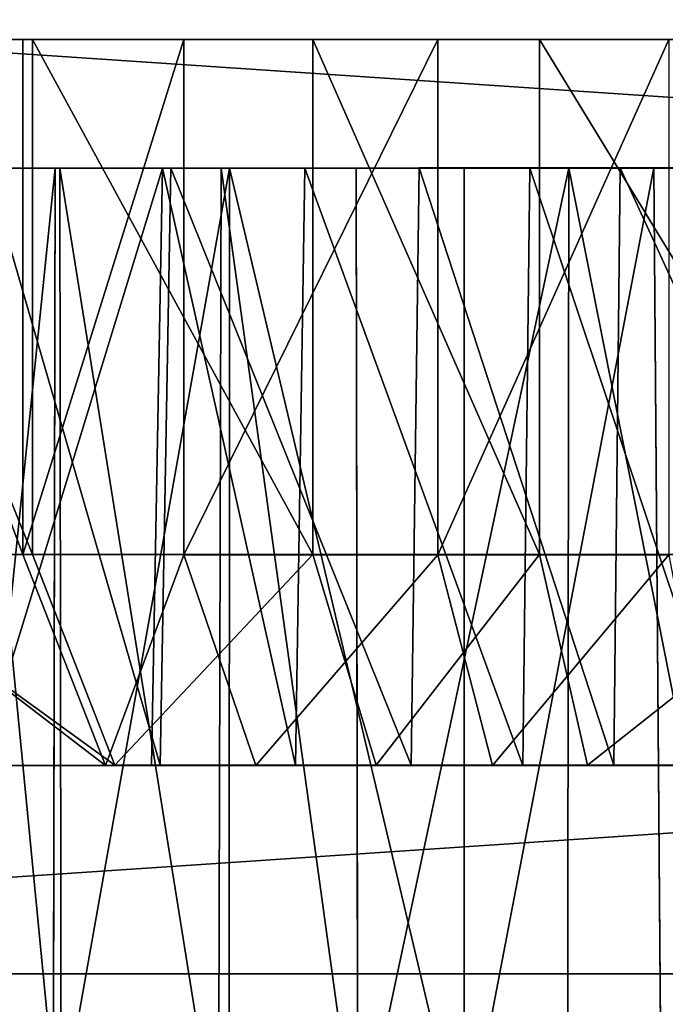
# Model space of a CAD drawing. Extents: x 0 to 35.8, y 0 to 27.5.
# Tile 191 of 256: x 24.66 to 25.144, y 0.9 to 1.639. Entities that reach past the tile are written whole.
import ezdxf

# ---------------------------------------------------------------- set-up
doc = ezdxf.new("R2010")
doc.units = 0
doc.header["$MEASUREMENT"] = 0
doc.layers.get('0').update_dxf_attribs({"color": 13, "linetype": 'CONTINUOUS'})
doc.layers.add('HDI8056C_KNOBS_-_4', color=252, linetype='CONTINUOUS')
doc.layers.add('RGM8058UC_-_BODY', color=252, linetype='CONTINUOUS')

# ---------------------------------------------------------------- blocks, each defined once
blk = doc.blocks.new('RGM8658UC_TRADECAD_V06_DXF')
at = {"layer": 'HDI8056C_KNOBS_-_4', "color": 0}
for p, q in [((24.3692, 1.6237, 2.9433), (25.5763, 1.6239, 2.9159)), ((24.3692, 1.6237, 2.9433), (25.5763, 1.6239, 2.9159)), ((24.374, 1.6237, 2.7701), (25.5763, 1.6239, 2.9159)), ((24.374, 1.6237, 2.7701), (25.5763, 1.6239, 2.9159)), ((25.5763, 1.6239, 2.9159), (24.3776, 1.6236, 3.1314)), ((25.5763, 1.6239, 2.9159), (24.3776, 1.6236, 3.1314)), ((24.4242, 1.6236, 2.5593), (25.5763, 1.6239, 2.9159)), ((24.4242, 1.6236, 2.5593), (25.5763, 1.6239, 2.9159)), ((24.4321, 1.6236, 3.3215), (25.5763, 1.6239, 2.9159)), ((24.4321, 1.6236, 3.3215), (25.5763, 1.6239, 2.9159)), ((24.5135, 1.6236, 2.335), (25.5763, 1.6239, 2.9159)), ((24.5135, 1.6236, 2.335), (25.5763, 1.6239, 2.9159)), ((24.5135, 1.6236, 2.335), (24.6695, 1.6237, 2.11)), ((24.5135, 1.6236, 2.335), (24.6695, 1.6237, 2.11)), ((24.5177, 1.6236, 3.5164), (25.5763, 1.6239, 2.9159)), ((24.5177, 1.6236, 3.5164), (25.5763, 1.6239, 2.9159)), ((24.5177, 1.6236, 3.5164), (24.6622, 1.6236, 3.7123)), ((24.5177, 1.6236, 3.5164), (24.6622, 1.6236, 3.7123)), ((24.6622, 1.6236, 3.7123), (25.5763, 1.6239, 2.9159)), ((24.6622, 1.6236, 3.7123), (25.5763, 1.6239, 2.9159)), ((24.6622, 1.6236, 3.7123), (24.6622, 1.2374, 3.7123)), ((24.6622, 1.6236, 3.7123), (24.6622, 1.2374, 3.7123)), ((24.6622, 1.6236, 3.7123), (24.783, 1.6236, 3.8269)), ((24.6622, 1.6236, 3.7123), (24.783, 1.6236, 3.8269)), ((24.6695, 1.6237, 2.11), (25.5763, 1.6239, 2.9159)), ((24.6695, 1.6237, 2.11), (25.5763, 1.6239, 2.9159)), ((24.6695, 1.6237, 2.11), (24.8797, 1.6237, 1.9268)), ((24.6695, 1.6237, 2.11), (24.8797, 1.6237, 1.9268)), ((24.6695, 1.6237, 2.11), (24.6695, 1.2374, 2.11)), ((24.6695, 1.6237, 2.11), (24.6695, 1.2374, 2.11)), ((24.783, 1.6236, 3.8269), (25.5763, 1.6239, 2.9159)), ((24.783, 1.6236, 3.8269), (25.5763, 1.6239, 2.9159)), ((24.783, 1.6236, 3.8269), (24.783, 1.2373, 3.8269)), ((24.783, 1.6236, 3.8269), (24.783, 1.2373, 3.8269)), ((24.783, 1.6236, 3.8269), (24.9733, 1.6236, 3.9608)), ((24.783, 1.6236, 3.8269), (24.9733, 1.6236, 3.9608)), ((24.8797, 1.6237, 1.9268), (25.5763, 1.6239, 2.9159)), ((24.8797, 1.6237, 1.9268), (25.5763, 1.6239, 2.9159)), ((24.8797, 1.6237, 1.9268), (25.0497, 1.6237, 1.8223)), ((24.8797, 1.6237, 1.9268), (25.0497, 1.6237, 1.8223)), ((24.8797, 1.6237, 1.9268), (24.8797, 1.2375, 1.9268)), ((24.8797, 1.6237, 1.9268), (24.8797, 1.2375, 1.9268)), ((24.9733, 1.6236, 3.9608), (25.5763, 1.6239, 2.9159)), ((24.9733, 1.6236, 3.9608), (25.5763, 1.6239, 2.9159)), ((24.9733, 1.6236, 3.9608), (24.9733, 1.2373, 3.9608)), ((24.9733, 1.6236, 3.9608), (24.9733, 1.2373, 3.9608)), ((24.9733, 1.6236, 3.9608), (25.1467, 1.6236, 4.047)), ((24.9733, 1.6236, 3.9608), (25.1467, 1.6236, 4.047)), ((25.0497, 1.6237, 1.8223), (25.5763, 1.6239, 2.9159)), ((25.0497, 1.6237, 1.8223), (25.5763, 1.6239, 2.9159)), ((25.0497, 1.6237, 1.8223), (25.2854, 1.6237, 1.7461)), ((25.0497, 1.6237, 1.8223), (25.2854, 1.6237, 1.7461)), ((25.0497, 1.6237, 1.8223), (25.0497, 1.2375, 1.8223)), ((25.0497, 1.6237, 1.8223), (25.0497, 1.2375, 1.8223)), ((24.6865, 1.5271, 2.4296), (24.6118, 1.5272, 2.6173)), ((24.6865, 1.5271, 2.4296), (24.6118, 1.5272, 2.6173)), ((24.6184, 1.5272, 3.2554), (24.6901, 1.5272, 3.4186)), ((24.6184, 1.5272, 3.2554), (24.6901, 1.5272, 3.4186)), ((24.7733, 1.5272, 2.2023), (24.6352, 1.5271, 2.4015)), ((24.7733, 1.5272, 2.2023), (24.6352, 1.5271, 2.4015)), ((24.6352, 1.5271, 2.4015), (24.6865, 1.5271, 2.4296)), ((24.6352, 1.5271, 2.4015), (24.6865, 1.5271, 2.4296)), ((24.6389, 1.5272, 3.4476), (24.6901, 1.5272, 3.4186)), ((24.6389, 1.5272, 3.4476), (24.6901, 1.5272, 3.4186)), ((24.6389, 1.5272, 3.4476), (24.7669, 1.5272, 3.621)), ((24.6389, 1.5272, 3.4476), (24.7669, 1.5272, 3.621)), ((24.6865, 1.5271, 2.4296), (24.685, 0.7841, 2.4289)), ((24.6865, 1.5271, 2.4296), (24.685, 0.7841, 2.4289)), ((24.8171, 1.5272, 2.2412), (24.6865, 1.5271, 2.4296)), ((24.8171, 1.5272, 2.2412), (24.6865, 1.5271, 2.4296)), ((24.691, 0.7841, 3.418), (24.6901, 1.5272, 3.4186)), ((24.6901, 1.5272, 3.4186), (24.811, 1.5272, 3.5826)), ((24.691, 0.7841, 3.418), (24.6901, 1.5272, 3.4186)), ((24.6901, 1.5272, 3.4186), (24.811, 1.5272, 3.5826)), ((24.7588, 1.0793, 3.6281), (24.7669, 1.5272, 3.621)), ((24.7588, 1.0793, 3.6281), (24.7669, 1.5272, 3.621)), ((24.7653, 1.0794, 2.1952), (24.7733, 1.5272, 2.2023)), ((24.7653, 1.0794, 2.1952), (24.7733, 1.5272, 2.2023)), ((24.7669, 1.5272, 3.621), (24.811, 1.5272, 3.5826)), ((24.7669, 1.5272, 3.621), (24.811, 1.5272, 3.5826)), ((24.7669, 1.5272, 3.621), (24.8738, 1.5272, 3.7226)), ((24.7669, 1.5272, 3.621), (24.8738, 1.5272, 3.7226)), ((24.9595, 1.5273, 2.04), (24.7733, 1.5272, 2.2023)), ((24.9595, 1.5273, 2.04), (24.7733, 1.5272, 2.2023)), ((24.7733, 1.5272, 2.2023), (24.8171, 1.5272, 2.2412)), ((24.7733, 1.5272, 2.2023), (24.8171, 1.5272, 2.2412)), ((24.811, 1.5272, 3.5826), (24.8089, 0.7841, 3.5797)), ((24.811, 1.5272, 3.5826), (24.8089, 0.7841, 3.5797)), ((24.811, 1.5272, 3.5826), (24.9121, 1.5272, 3.6785)), ((24.811, 1.5272, 3.5826), (24.9121, 1.5272, 3.6785)), ((24.8171, 1.5272, 2.2412), (24.817, 0.7841, 2.2465)), ((24.8171, 1.5272, 2.2412), (24.817, 0.7841, 2.2465)), ((24.9931, 1.5273, 2.0878), (24.8171, 1.5272, 2.2412)), ((24.9931, 1.5273, 2.0878), (24.8171, 1.5272, 2.2412)), ((24.8668, 1.0793, 3.7306), (24.8738, 1.5272, 3.7226)), ((24.8668, 1.0793, 3.7306), (24.8738, 1.5272, 3.7226)), ((24.8738, 1.5272, 3.7226), (24.9121, 1.5272, 3.6785)), ((24.8738, 1.5272, 3.7226), (24.9121, 1.5272, 3.6785)), ((24.8738, 1.5272, 3.7226), (25.0424, 1.5272, 3.8411)), ((24.8738, 1.5272, 3.7226), (25.0424, 1.5272, 3.8411)), ((24.9133, 0.7841, 3.6796), (24.9121, 1.5272, 3.6785)), ((24.9121, 1.5272, 3.6785), (25.0715, 1.5272, 3.7907)), ((24.9133, 0.7841, 3.6796), (24.9121, 1.5272, 3.6785)), ((24.9121, 1.5272, 3.6785), (25.0715, 1.5272, 3.7907)), ((24.9533, 1.0794, 2.0313), (24.9595, 1.5273, 2.04)), ((24.9533, 1.0794, 2.0313), (24.9595, 1.5273, 2.04)), ((25.11, 1.5273, 1.9475), (24.9595, 1.5273, 2.04)), ((24.9595, 1.5273, 2.04), (24.9931, 1.5273, 2.0878)), ((24.9595, 1.5273, 2.04), (24.9931, 1.5273, 2.0878)), ((25.11, 1.5273, 1.9475), (24.9595, 1.5273, 2.04)), ((24.9932, 0.7841, 2.0889), (24.9931, 1.5273, 2.0878)), ((25.1354, 1.5273, 2.0004), (24.9931, 1.5273, 2.0878)), ((24.9932, 0.7841, 2.0889), (24.9931, 1.5273, 2.0878)), ((25.1354, 1.5273, 2.0004), (24.9931, 1.5273, 2.0878)), ((25.0371, 1.0793, 3.8504), (25.0424, 1.5272, 3.8411)), ((25.0371, 1.0793, 3.8504), (25.0424, 1.5272, 3.8411)), ((25.0424, 1.5272, 3.8411), (25.0715, 1.5272, 3.7907)), ((25.0424, 1.5272, 3.8411), (25.0715, 1.5272, 3.7907)), ((25.0424, 1.5272, 3.8411), (25.1959, 1.5272, 3.9174)), ((25.0424, 1.5272, 3.8411), (25.1959, 1.5272, 3.9174)), ((25.0715, 1.5272, 3.7907), (25.0705, 0.7841, 3.7921)), ((25.0715, 1.5272, 3.7907), (25.0705, 0.7841, 3.7921)), ((25.0715, 1.5272, 3.7907), (25.2167, 1.5272, 3.8628)), ((25.0715, 1.5272, 3.7907), (25.2167, 1.5272, 3.8628)), ((25.1053, 1.0794, 1.9379), (25.11, 1.5273, 1.9475)), ((25.1053, 1.0794, 1.9379), (25.11, 1.5273, 1.9475)), ((25.3187, 1.5273, 1.88), (25.11, 1.5273, 1.9475)), ((25.11, 1.5273, 1.9475), (25.1354, 1.5273, 2.0004)), ((25.11, 1.5273, 1.9475), (25.1354, 1.5273, 2.0004)), ((25.3187, 1.5273, 1.88), (25.11, 1.5273, 1.9475)), ((25.3328, 1.5273, 1.9365), (25.1354, 1.5273, 2.0004)), ((25.1354, 1.5273, 2.0004), (25.1412, 0.7841, 1.9996)), ((25.1354, 1.5273, 2.0004), (25.1412, 0.7841, 1.9996)), ((25.3328, 1.5273, 1.9365), (25.1354, 1.5273, 2.0004)), ((24.6695, 1.2374, 2.11), (24.5135, 1.2373, 2.335)), ((24.6695, 1.2374, 2.11), (24.5135, 1.2373, 2.335)), ((24.5177, 1.2374, 3.5164), (24.6622, 1.2374, 3.7123)), ((24.5177, 1.2374, 3.5164), (24.6622, 1.2374, 3.7123)), ((24.6622, 1.2374, 3.7123), (24.7243, 1.0793, 3.6581)), ((24.6622, 1.2374, 3.7123), (24.7243, 1.0793, 3.6581)), ((24.6622, 1.2374, 3.7123), (24.783, 1.2373, 3.8269)), ((24.6622, 1.2374, 3.7123), (24.783, 1.2373, 3.8269)), ((24.8797, 1.2375, 1.9268), (24.6695, 1.2374, 2.11)), ((24.8797, 1.2375, 1.9268), (24.6695, 1.2374, 2.11)), ((24.6695, 1.2374, 2.11), (24.7312, 1.0794, 2.1648)), ((24.6695, 1.2374, 2.11), (24.7312, 1.0794, 2.1648)), ((24.783, 1.2373, 3.8269), (24.8369, 1.0793, 3.7649)), ((24.783, 1.2373, 3.8269), (24.8369, 1.0793, 3.7649)), ((24.783, 1.2373, 3.8269), (24.9733, 1.2373, 3.9608)), ((24.783, 1.2373, 3.8269), (24.9733, 1.2373, 3.9608)), ((25.0497, 1.2375, 1.8223), (24.8797, 1.2375, 1.9268)), ((24.8797, 1.2375, 1.9268), (24.9271, 1.0794, 1.994)), ((24.8797, 1.2375, 1.9268), (24.9271, 1.0794, 1.994)), ((25.0497, 1.2375, 1.8223), (24.8797, 1.2375, 1.9268)), ((24.9733, 1.2373, 3.9608), (25.0143, 1.0793, 3.8898)), ((24.9733, 1.2373, 3.9608), (25.0143, 1.0793, 3.8898)), ((24.9733, 1.2373, 3.9608), (25.1467, 1.2373, 4.047)), ((24.9733, 1.2373, 3.9608), (25.1467, 1.2373, 4.047)), ((25.2854, 1.2375, 1.7461), (25.0497, 1.2375, 1.8223)), ((25.0497, 1.2375, 1.8223), (25.0855, 1.0794, 1.8967)), ((25.0497, 1.2375, 1.8223), (25.0855, 1.0794, 1.8967)), ((25.2854, 1.2375, 1.7461), (25.0497, 1.2375, 1.8223)), ((24.7312, 1.0794, 2.1648), (24.5858, 1.0793, 2.3745)), ((24.7312, 1.0794, 2.1648), (24.5858, 1.0793, 2.3745)), ((24.5897, 1.0793, 3.4756), (24.7243, 1.0793, 3.6581)), ((24.5897, 1.0793, 3.4756), (24.7243, 1.0793, 3.6581)), ((24.7653, 1.0794, 2.1952), (24.6258, 1.0793, 2.3964)), ((24.7653, 1.0794, 2.1952), (24.6258, 1.0793, 2.3964)), ((24.6296, 1.0793, 3.4529), (24.7588, 1.0793, 3.6281)), ((24.6296, 1.0793, 3.4529), (24.7588, 1.0793, 3.6281)), ((24.7243, 1.0793, 3.6581), (24.7588, 1.0793, 3.6281)), ((24.7243, 1.0793, 3.6581), (24.7588, 1.0793, 3.6281)), ((24.7243, 1.0793, 3.6581), (24.8369, 1.0793, 3.7649)), ((24.7243, 1.0793, 3.6581), (24.8369, 1.0793, 3.7649)), ((24.9271, 1.0794, 1.994), (24.7312, 1.0794, 2.1648)), ((24.7312, 1.0794, 2.1648), (24.7653, 1.0794, 2.1952)), ((24.7312, 1.0794, 2.1648), (24.7653, 1.0794, 2.1952)), ((24.9271, 1.0794, 1.994), (24.7312, 1.0794, 2.1648)), ((24.7588, 1.0793, 3.6281), (24.8668, 1.0793, 3.7306)), ((24.7588, 1.0793, 3.6281), (24.8668, 1.0793, 3.7306)), ((24.9533, 1.0794, 2.0313), (24.7653, 1.0794, 2.1952)), ((24.9533, 1.0794, 2.0313), (24.7653, 1.0794, 2.1952)), ((24.8369, 1.0793, 3.7649), (24.8668, 1.0793, 3.7306)), ((24.8369, 1.0793, 3.7649), (24.8668, 1.0793, 3.7306)), ((24.8369, 1.0793, 3.7649), (25.0143, 1.0793, 3.8898)), ((24.8369, 1.0793, 3.7649), (25.0143, 1.0793, 3.8898)), ((24.8668, 1.0793, 3.7306), (25.0371, 1.0793, 3.8504)), ((24.8668, 1.0793, 3.7306), (25.0371, 1.0793, 3.8504)), ((25.0855, 1.0794, 1.8967), (24.9271, 1.0794, 1.994)), ((24.9271, 1.0794, 1.994), (24.9533, 1.0794, 2.0313)), ((24.9271, 1.0794, 1.994), (24.9533, 1.0794, 2.0313)), ((25.0855, 1.0794, 1.8967), (24.9271, 1.0794, 1.994)), ((25.1053, 1.0794, 1.9379), (24.9533, 1.0794, 2.0313)), ((25.1053, 1.0794, 1.9379), (24.9533, 1.0794, 2.0313)), ((25.0143, 1.0793, 3.8898), (25.0371, 1.0793, 3.8504)), ((25.0143, 1.0793, 3.8898), (25.0371, 1.0793, 3.8504)), ((25.0143, 1.0793, 3.8898), (25.176, 1.0793, 3.97)), ((25.0143, 1.0793, 3.8898), (25.176, 1.0793, 3.97)), ((25.0371, 1.0793, 3.8504), (25.1922, 1.0793, 3.9274)), ((25.0371, 1.0793, 3.8504), (25.1922, 1.0793, 3.9274)), ((25.3052, 1.0794, 1.8256), (25.0855, 1.0794, 1.8967)), ((25.0855, 1.0794, 1.8967), (25.1053, 1.0794, 1.9379)), ((25.0855, 1.0794, 1.8967), (25.1053, 1.0794, 1.9379)), ((25.3052, 1.0794, 1.8256), (25.0855, 1.0794, 1.8967)), ((25.3161, 1.0794, 1.8697), (25.1053, 1.0794, 1.9379)), ((25.3161, 1.0794, 1.8697), (25.1053, 1.0794, 1.9379))]:
    blk.add_line(p, q, dxfattribs=at)
at = {"layer": 'RGM8058UC_-_BODY', "color": 0}
for p, q in [((23.5753, 0.9231, 5.9479), (34.9324, 0.9231, 5.9479)), ((34.9324, 0.9231, 7.4867), (23.5753, 0.9231, 7.4867)), ((34.9324, 0.9231, 7.4867), (23.5753, 0.9231, 7.4867)), ((23.5753, 0.9231, 5.9479), (34.9324, 0.9231, 5.9479))]:
    blk.add_line(p, q, dxfattribs=at)
at = {"layer": 'HDI8056C_KNOBS_-_4', "color": 252}
mesh = blk.add_polyface(dxfattribs=at)
corners = [(24.3776, 1.6236, 3.1314), (24.3692, 1.6237, 2.9433), (25.5763, 1.6239, 2.9159)]
mesh.append_faces([[corners[k] for k in face] for face in [(0, 1, 2)]], dxfattribs={"color": 252})
mesh = blk.add_polyface(dxfattribs=at)
corners = [(24.3692, 1.6237, 2.9433), (24.374, 1.6237, 2.7701), (25.5763, 1.6239, 2.9159)]
mesh.append_faces([[corners[k] for k in face] for face in [(0, 1, 2)]], dxfattribs={"color": 252})
mesh = blk.add_polyface(dxfattribs=at)
corners = [(25.5763, 1.6239, 2.9159), (24.374, 1.6237, 2.7701), (24.4242, 1.6236, 2.5593)]
mesh.append_faces([[corners[k] for k in face] for face in [(0, 1, 2)]], dxfattribs={"color": 252})
mesh = blk.add_polyface(dxfattribs=at)
corners = [(24.4321, 1.6236, 3.3215), (24.3776, 1.6236, 3.1314), (25.5763, 1.6239, 2.9159)]
mesh.append_faces([[corners[k] for k in face] for face in [(0, 1, 2)]], dxfattribs={"color": 252})
mesh = blk.add_polyface(dxfattribs=at)
corners = [(25.5763, 1.6239, 2.9159), (24.4242, 1.6236, 2.5593), (24.5135, 1.6236, 2.335)]
mesh.append_faces([[corners[k] for k in face] for face in [(0, 1, 2)]], dxfattribs={"color": 252})
mesh = blk.add_polyface(dxfattribs=at)
corners = [(24.5177, 1.6236, 3.5164), (24.4321, 1.6236, 3.3215), (25.5763, 1.6239, 2.9159)]
mesh.append_faces([[corners[k] for k in face] for face in [(0, 1, 2)]], dxfattribs={"color": 252})
mesh = blk.add_polyface(dxfattribs=at)
corners = [(25.5763, 1.6239, 2.9159), (24.5135, 1.6236, 2.335), (24.6695, 1.6237, 2.11)]
mesh.append_faces([[corners[k] for k in face] for face in [(0, 1, 2)]], dxfattribs={"color": 252})
mesh = blk.add_polyface(dxfattribs=at)
corners = [(24.6695, 1.2374, 2.11), (24.5135, 1.6236, 2.335), (24.5135, 1.2373, 2.335), (24.6695, 1.6237, 2.11)]
mesh.append_faces([[corners[k] for k in face] for face in [(0, 1, 2), (1, 0, 3)]], dxfattribs={"vtx0": -1, "color": 252})
mesh = blk.add_polyface(dxfattribs=at)
corners = [(24.6622, 1.6236, 3.7123), (24.5177, 1.6236, 3.5164), (25.5763, 1.6239, 2.9159)]
mesh.append_faces([[corners[k] for k in face] for face in [(0, 1, 2)]], dxfattribs={"color": 252})
mesh = blk.add_polyface(dxfattribs=at)
corners = [(24.5177, 1.6236, 3.5164), (24.6622, 1.2374, 3.7123), (24.5177, 1.2374, 3.5164), (24.6622, 1.6236, 3.7123)]
mesh.append_faces([[corners[k] for k in face] for face in [(0, 1, 2), (1, 0, 3)]], dxfattribs={"vtx0": -1, "color": 252})
mesh = blk.add_polyface(dxfattribs=at)
corners = [(24.783, 1.6236, 3.8269), (24.6622, 1.6236, 3.7123), (25.5763, 1.6239, 2.9159)]
mesh.append_faces([[corners[k] for k in face] for face in [(0, 1, 2)]], dxfattribs={"color": 252})
mesh = blk.add_polyface(dxfattribs=at)
corners = [(24.783, 1.6236, 3.8269), (24.6622, 1.2374, 3.7123), (24.6622, 1.6236, 3.7123), (24.783, 1.2373, 3.8269)]
mesh.append_faces([[corners[k] for k in face] for face in [(0, 1, 2), (1, 0, 3)]], dxfattribs={"vtx0": -1, "color": 252})
mesh = blk.add_polyface(dxfattribs=at)
corners = [(25.5763, 1.6239, 2.9159), (24.6695, 1.6237, 2.11), (24.8797, 1.6237, 1.9268)]
mesh.append_faces([[corners[k] for k in face] for face in [(0, 1, 2)]], dxfattribs={"color": 252})
mesh = blk.add_polyface(dxfattribs=at)
corners = [(24.8797, 1.2375, 1.9268), (24.6695, 1.6237, 2.11), (24.6695, 1.2374, 2.11), (24.8797, 1.6237, 1.9268)]
mesh.append_faces([[corners[k] for k in face] for face in [(0, 1, 2), (1, 0, 3)]], dxfattribs={"vtx0": -1, "color": 252})
mesh = blk.add_polyface(dxfattribs=at)
corners = [(24.9733, 1.6236, 3.9608), (24.783, 1.6236, 3.8269), (25.5763, 1.6239, 2.9159)]
mesh.append_faces([[corners[k] for k in face] for face in [(0, 1, 2)]], dxfattribs={"color": 252})
mesh = blk.add_polyface(dxfattribs=at)
corners = [(24.9733, 1.6236, 3.9608), (24.783, 1.2373, 3.8269), (24.783, 1.6236, 3.8269), (24.9733, 1.2373, 3.9608)]
mesh.append_faces([[corners[k] for k in face] for face in [(0, 1, 2), (1, 0, 3)]], dxfattribs={"vtx0": -1, "color": 252})
mesh = blk.add_polyface(dxfattribs=at)
corners = [(25.5763, 1.6239, 2.9159), (24.8797, 1.6237, 1.9268), (25.0497, 1.6237, 1.8223)]
mesh.append_faces([[corners[k] for k in face] for face in [(0, 1, 2)]], dxfattribs={"color": 252})
mesh = blk.add_polyface(dxfattribs=at)
corners = [(25.0497, 1.2375, 1.8223), (24.8797, 1.6237, 1.9268), (24.8797, 1.2375, 1.9268), (25.0497, 1.6237, 1.8223)]
mesh.append_faces([[corners[k] for k in face] for face in [(0, 1, 2), (1, 0, 3)]], dxfattribs={"vtx0": -1, "color": 252})
mesh = blk.add_polyface(dxfattribs=at)
corners = [(25.1467, 1.6236, 4.047), (24.9733, 1.6236, 3.9608), (25.5763, 1.6239, 2.9159)]
mesh.append_faces([[corners[k] for k in face] for face in [(0, 1, 2)]], dxfattribs={"color": 252})
mesh = blk.add_polyface(dxfattribs=at)
corners = [(25.1467, 1.6236, 4.047), (24.9733, 1.2373, 3.9608), (24.9733, 1.6236, 3.9608), (25.1467, 1.2373, 4.047)]
mesh.append_faces([[corners[k] for k in face] for face in [(0, 1, 2), (1, 0, 3)]], dxfattribs={"vtx0": -1, "color": 252})
mesh = blk.add_polyface(dxfattribs=at)
corners = [(25.5763, 1.6239, 2.9159), (25.0497, 1.6237, 1.8223), (25.2854, 1.6237, 1.7461)]
mesh.append_faces([[corners[k] for k in face] for face in [(0, 1, 2)]], dxfattribs={"color": 252})
mesh = blk.add_polyface(dxfattribs=at)
corners = [(25.2854, 1.2375, 1.7461), (25.0497, 1.6237, 1.8223), (25.0497, 1.2375, 1.8223), (25.2854, 1.6237, 1.7461)]
mesh.append_faces([[corners[k] for k in face] for face in [(0, 1, 2), (1, 0, 3)]], dxfattribs={"vtx0": -1, "color": 252})
mesh = blk.add_polyface(dxfattribs=at)
corners = [(24.5562, 1.5272, 2.6001), (24.6865, 1.5271, 2.4296), (24.6352, 1.5271, 2.4015), (24.6118, 1.5272, 2.6173)]
mesh.append_faces([[corners[k] for k in face] for face in [(0, 1, 2), (1, 0, 3)]], dxfattribs={"vtx0": -1, "color": 252})
mesh = blk.add_polyface(dxfattribs=at)
corners = [(24.5632, 1.5272, 3.275), (24.6901, 1.5272, 3.4186), (24.6184, 1.5272, 3.2554), (24.6389, 1.5272, 3.4476)]
mesh.append_faces([[corners[k] for k in face] for face in [(0, 1, 2), (1, 0, 3)]], dxfattribs={"vtx0": -1, "color": 252})
mesh = blk.add_polyface(dxfattribs=at)
corners = [(24.6865, 1.5271, 2.4296), (24.6102, 0.7841, 2.6179), (24.685, 0.7841, 2.4289), (24.6118, 1.5272, 2.6173)]
mesh.append_faces([[corners[k] for k in face] for face in [(0, 1, 2), (1, 0, 3)]], dxfattribs={"vtx0": -1, "color": 252})
mesh = blk.add_polyface(dxfattribs=at)
corners = [(24.6184, 1.5272, 3.2554), (24.691, 0.7841, 3.418), (24.6193, 0.7841, 3.2561), (24.6901, 1.5272, 3.4186)]
mesh.append_faces([[corners[k] for k in face] for face in [(0, 1, 2), (1, 0, 3)]], dxfattribs={"vtx0": -1, "color": 252})
mesh = blk.add_polyface(dxfattribs=at)
corners = [(24.6352, 1.5271, 2.4015), (24.7653, 1.0794, 2.1952), (24.6258, 1.0793, 2.3964), (24.7733, 1.5272, 2.2023)]
mesh.append_faces([[corners[k] for k in face] for face in [(0, 1, 2), (1, 0, 3)]], dxfattribs={"vtx0": -1, "color": 252})
mesh = blk.add_polyface(dxfattribs=at)
corners = [(24.7669, 1.5272, 3.621), (24.6296, 1.0793, 3.4529), (24.7588, 1.0793, 3.6281), (24.6389, 1.5272, 3.4476)]
mesh.append_faces([[corners[k] for k in face] for face in [(0, 1, 2), (1, 0, 3)]], dxfattribs={"vtx0": -1, "color": 252})
mesh = blk.add_polyface(dxfattribs=at)
corners = [(24.6352, 1.5271, 2.4015), (24.8171, 1.5272, 2.2412), (24.7733, 1.5272, 2.2023), (24.6865, 1.5271, 2.4296)]
mesh.append_faces([[corners[k] for k in face] for face in [(0, 1, 2), (1, 0, 3)]], dxfattribs={"vtx0": -1, "color": 252})
mesh = blk.add_polyface(dxfattribs=at)
corners = [(24.6389, 1.5272, 3.4476), (24.811, 1.5272, 3.5826), (24.6901, 1.5272, 3.4186), (24.7669, 1.5272, 3.621)]
mesh.append_faces([[corners[k] for k in face] for face in [(0, 1, 2), (1, 0, 3)]], dxfattribs={"vtx0": -1, "color": 252})
mesh = blk.add_polyface(dxfattribs=at)
corners = [(24.8171, 1.5272, 2.2412), (24.685, 0.7841, 2.4289), (24.817, 0.7841, 2.2465)]
mesh.append_faces([[corners[k] for k in face] for face in [(0, 1, 2)]], dxfattribs={"color": 252})
mesh = blk.add_polyface(dxfattribs=at)
corners = [(24.8171, 1.5272, 2.2412), (24.6865, 1.5271, 2.4296), (24.685, 0.7841, 2.4289)]
mesh.append_faces([[corners[k] for k in face] for face in [(0, 1, 2)]], dxfattribs={"color": 252})
mesh = blk.add_polyface(dxfattribs=at)
corners = [(24.6901, 1.5272, 3.4186), (24.8089, 0.7841, 3.5797), (24.691, 0.7841, 3.418), (24.811, 1.5272, 3.5826)]
mesh.append_faces([[corners[k] for k in face] for face in [(0, 1, 2), (1, 0, 3)]], dxfattribs={"vtx0": -1, "color": 252})
mesh = blk.add_polyface(dxfattribs=at)
corners = [(24.8668, 1.0793, 3.7306), (24.7669, 1.5272, 3.621), (24.7588, 1.0793, 3.6281), (24.8738, 1.5272, 3.7226)]
mesh.append_faces([[corners[k] for k in face] for face in [(0, 1, 2), (1, 0, 3)]], dxfattribs={"vtx0": -1, "color": 252})
mesh = blk.add_polyface(dxfattribs=at)
corners = [(24.7733, 1.5272, 2.2023), (24.9533, 1.0794, 2.0313), (24.7653, 1.0794, 2.1952), (24.9595, 1.5273, 2.04)]
mesh.append_faces([[corners[k] for k in face] for face in [(0, 1, 2), (1, 0, 3)]], dxfattribs={"vtx0": -1, "color": 252})
mesh = blk.add_polyface(dxfattribs=at)
corners = [(24.7669, 1.5272, 3.621), (24.9121, 1.5272, 3.6785), (24.811, 1.5272, 3.5826), (24.8738, 1.5272, 3.7226)]
mesh.append_faces([[corners[k] for k in face] for face in [(0, 1, 2), (1, 0, 3)]], dxfattribs={"vtx0": -1, "color": 252})
mesh = blk.add_polyface(dxfattribs=at)
corners = [(24.7733, 1.5272, 2.2023), (24.9931, 1.5273, 2.0878), (24.9595, 1.5273, 2.04), (24.8171, 1.5272, 2.2412)]
mesh.append_faces([[corners[k] for k in face] for face in [(0, 1, 2), (1, 0, 3)]], dxfattribs={"vtx0": -1, "color": 252})
mesh = blk.add_polyface(dxfattribs=at)
corners = [(24.811, 1.5272, 3.5826), (24.9133, 0.7841, 3.6796), (24.8089, 0.7841, 3.5797), (24.9121, 1.5272, 3.6785)]
mesh.append_faces([[corners[k] for k in face] for face in [(0, 1, 2), (1, 0, 3)]], dxfattribs={"vtx0": -1, "color": 252})
mesh = blk.add_polyface(dxfattribs=at)
corners = [(24.9932, 0.7841, 2.0889), (24.8171, 1.5272, 2.2412), (24.817, 0.7841, 2.2465), (24.9931, 1.5273, 2.0878)]
mesh.append_faces([[corners[k] for k in face] for face in [(0, 1, 2), (1, 0, 3)]], dxfattribs={"vtx0": -1, "color": 252})
mesh = blk.add_polyface(dxfattribs=at)
corners = [(25.0371, 1.0793, 3.8504), (24.8738, 1.5272, 3.7226), (24.8668, 1.0793, 3.7306), (25.0424, 1.5272, 3.8411)]
mesh.append_faces([[corners[k] for k in face] for face in [(0, 1, 2), (1, 0, 3)]], dxfattribs={"vtx0": -1, "color": 252})
mesh = blk.add_polyface(dxfattribs=at)
corners = [(24.8738, 1.5272, 3.7226), (25.0715, 1.5272, 3.7907), (24.9121, 1.5272, 3.6785), (25.0424, 1.5272, 3.8411)]
mesh.append_faces([[corners[k] for k in face] for face in [(0, 1, 2), (1, 0, 3)]], dxfattribs={"vtx0": -1, "color": 252})
mesh = blk.add_polyface(dxfattribs=at)
corners = [(25.0715, 1.5272, 3.7907), (24.9133, 0.7841, 3.6796), (24.9121, 1.5272, 3.6785), (25.0705, 0.7841, 3.7921)]
mesh.append_faces([[corners[k] for k in face] for face in [(0, 1, 2), (1, 0, 3)]], dxfattribs={"vtx0": -1, "color": 252})
mesh = blk.add_polyface(dxfattribs=at)
corners = [(24.9595, 1.5273, 2.04), (25.1053, 1.0794, 1.9379), (24.9533, 1.0794, 2.0313), (25.11, 1.5273, 1.9475)]
mesh.append_faces([[corners[k] for k in face] for face in [(0, 1, 2), (1, 0, 3)]], dxfattribs={"vtx0": -1, "color": 252})
mesh = blk.add_polyface(dxfattribs=at)
corners = [(24.9595, 1.5273, 2.04), (25.1354, 1.5273, 2.0004), (25.11, 1.5273, 1.9475), (24.9931, 1.5273, 2.0878)]
mesh.append_faces([[corners[k] for k in face] for face in [(0, 1, 2), (1, 0, 3)]], dxfattribs={"vtx0": -1, "color": 252})
mesh = blk.add_polyface(dxfattribs=at)
corners = [(24.9932, 0.7841, 2.0889), (25.1354, 1.5273, 2.0004), (24.9931, 1.5273, 2.0878), (25.1412, 0.7841, 1.9996)]
mesh.append_faces([[corners[k] for k in face] for face in [(0, 1, 2), (1, 0, 3)]], dxfattribs={"vtx0": -1, "color": 252})
mesh = blk.add_polyface(dxfattribs=at)
corners = [(25.1922, 1.0793, 3.9274), (25.0424, 1.5272, 3.8411), (25.0371, 1.0793, 3.8504), (25.1959, 1.5272, 3.9174)]
mesh.append_faces([[corners[k] for k in face] for face in [(0, 1, 2), (1, 0, 3)]], dxfattribs={"vtx0": -1, "color": 252})
mesh = blk.add_polyface(dxfattribs=at)
corners = [(25.0424, 1.5272, 3.8411), (25.2167, 1.5272, 3.8628), (25.0715, 1.5272, 3.7907), (25.1959, 1.5272, 3.9174)]
mesh.append_faces([[corners[k] for k in face] for face in [(0, 1, 2), (1, 0, 3)]], dxfattribs={"vtx0": -1, "color": 252})
mesh = blk.add_polyface(dxfattribs=at)
corners = [(25.0715, 1.5272, 3.7907), (25.2186, 0.7841, 3.865), (25.0705, 0.7841, 3.7921), (25.2167, 1.5272, 3.8628)]
mesh.append_faces([[corners[k] for k in face] for face in [(0, 1, 2), (1, 0, 3)]], dxfattribs={"vtx0": -1, "color": 252})
mesh = blk.add_polyface(dxfattribs=at)
corners = [(25.11, 1.5273, 1.9475), (25.3161, 1.0794, 1.8697), (25.1053, 1.0794, 1.9379), (25.3187, 1.5273, 1.88)]
mesh.append_faces([[corners[k] for k in face] for face in [(0, 1, 2), (1, 0, 3)]], dxfattribs={"vtx0": -1, "color": 252})
mesh = blk.add_polyface(dxfattribs=at)
corners = [(25.11, 1.5273, 1.9475), (25.3328, 1.5273, 1.9365), (25.3187, 1.5273, 1.88), (25.1354, 1.5273, 2.0004)]
mesh.append_faces([[corners[k] for k in face] for face in [(0, 1, 2), (1, 0, 3)]], dxfattribs={"vtx0": -1, "color": 252})
mesh = blk.add_polyface(dxfattribs=at)
corners = [(25.1412, 0.7841, 1.9996), (25.3328, 1.5273, 1.9365), (25.1354, 1.5273, 2.0004), (25.3549, 0.7789, 1.9346)]
mesh.append_faces([[corners[k] for k in face] for face in [(0, 1, 2), (1, 0, 3)]], dxfattribs={"vtx0": -1, "color": 252})
mesh = blk.add_polyface(dxfattribs=at)
corners = [(24.7312, 1.0794, 2.1648), (24.5135, 1.2373, 2.335), (24.5858, 1.0793, 2.3745), (24.6695, 1.2374, 2.11)]
mesh.append_faces([[corners[k] for k in face] for face in [(0, 1, 2), (1, 0, 3)]], dxfattribs={"vtx0": -1, "color": 252})
mesh = blk.add_polyface(dxfattribs=at)
corners = [(24.5177, 1.2374, 3.5164), (24.7243, 1.0793, 3.6581), (24.5897, 1.0793, 3.4756), (24.6622, 1.2374, 3.7123)]
mesh.append_faces([[corners[k] for k in face] for face in [(0, 1, 2), (1, 0, 3)]], dxfattribs={"vtx0": -1, "color": 252})
mesh = blk.add_polyface(dxfattribs=at)
corners = [(24.783, 1.2373, 3.8269), (24.7243, 1.0793, 3.6581), (24.6622, 1.2374, 3.7123), (24.8369, 1.0793, 3.7649)]
mesh.append_faces([[corners[k] for k in face] for face in [(0, 1, 2), (1, 0, 3)]], dxfattribs={"vtx0": -1, "color": 252})
mesh = blk.add_polyface(dxfattribs=at)
corners = [(24.7312, 1.0794, 2.1648), (24.8797, 1.2375, 1.9268), (24.6695, 1.2374, 2.11), (24.9271, 1.0794, 1.994)]
mesh.append_faces([[corners[k] for k in face] for face in [(0, 1, 2), (1, 0, 3)]], dxfattribs={"vtx0": -1, "color": 252})
mesh = blk.add_polyface(dxfattribs=at)
corners = [(24.9733, 1.2373, 3.9608), (24.8369, 1.0793, 3.7649), (24.783, 1.2373, 3.8269), (25.0143, 1.0793, 3.8898)]
mesh.append_faces([[corners[k] for k in face] for face in [(0, 1, 2), (1, 0, 3)]], dxfattribs={"vtx0": -1, "color": 252})
mesh = blk.add_polyface(dxfattribs=at)
corners = [(24.9271, 1.0794, 1.994), (25.0497, 1.2375, 1.8223), (24.8797, 1.2375, 1.9268), (25.0855, 1.0794, 1.8967)]
mesh.append_faces([[corners[k] for k in face] for face in [(0, 1, 2), (1, 0, 3)]], dxfattribs={"vtx0": -1, "color": 252})
mesh = blk.add_polyface(dxfattribs=at)
corners = [(25.1467, 1.2373, 4.047), (25.0143, 1.0793, 3.8898), (24.9733, 1.2373, 3.9608), (25.176, 1.0793, 3.97)]
mesh.append_faces([[corners[k] for k in face] for face in [(0, 1, 2), (1, 0, 3)]], dxfattribs={"vtx0": -1, "color": 252})
mesh = blk.add_polyface(dxfattribs=at)
corners = [(25.0855, 1.0794, 1.8967), (25.2854, 1.2375, 1.7461), (25.0497, 1.2375, 1.8223), (25.3052, 1.0794, 1.8256)]
mesh.append_faces([[corners[k] for k in face] for face in [(0, 1, 2), (1, 0, 3)]], dxfattribs={"vtx0": -1, "color": 252})
mesh = blk.add_polyface(dxfattribs=at)
corners = [(24.5858, 1.0793, 2.3745), (24.7653, 1.0794, 2.1952), (24.7312, 1.0794, 2.1648), (24.6258, 1.0793, 2.3964)]
mesh.append_faces([[corners[k] for k in face] for face in [(0, 1, 2), (1, 0, 3)]], dxfattribs={"vtx0": -1, "color": 252})
mesh = blk.add_polyface(dxfattribs=at)
corners = [(24.5897, 1.0793, 3.4756), (24.7588, 1.0793, 3.6281), (24.6296, 1.0793, 3.4529), (24.7243, 1.0793, 3.6581)]
mesh.append_faces([[corners[k] for k in face] for face in [(0, 1, 2), (1, 0, 3)]], dxfattribs={"vtx0": -1, "color": 252})
mesh = blk.add_polyface(dxfattribs=at)
corners = [(24.7243, 1.0793, 3.6581), (24.8668, 1.0793, 3.7306), (24.7588, 1.0793, 3.6281), (24.8369, 1.0793, 3.7649)]
mesh.append_faces([[corners[k] for k in face] for face in [(0, 1, 2), (1, 0, 3)]], dxfattribs={"vtx0": -1, "color": 252})
mesh = blk.add_polyface(dxfattribs=at)
corners = [(24.7312, 1.0794, 2.1648), (24.9533, 1.0794, 2.0313), (24.9271, 1.0794, 1.994), (24.7653, 1.0794, 2.1952)]
mesh.append_faces([[corners[k] for k in face] for face in [(0, 1, 2), (1, 0, 3)]], dxfattribs={"vtx0": -1, "color": 252})
mesh = blk.add_polyface(dxfattribs=at)
corners = [(24.8369, 1.0793, 3.7649), (25.0371, 1.0793, 3.8504), (24.8668, 1.0793, 3.7306), (25.0143, 1.0793, 3.8898)]
mesh.append_faces([[corners[k] for k in face] for face in [(0, 1, 2), (1, 0, 3)]], dxfattribs={"vtx0": -1, "color": 252})
mesh = blk.add_polyface(dxfattribs=at)
corners = [(24.9271, 1.0794, 1.994), (25.1053, 1.0794, 1.9379), (25.0855, 1.0794, 1.8967), (24.9533, 1.0794, 2.0313)]
mesh.append_faces([[corners[k] for k in face] for face in [(0, 1, 2), (1, 0, 3)]], dxfattribs={"vtx0": -1, "color": 252})
mesh = blk.add_polyface(dxfattribs=at)
corners = [(25.0143, 1.0793, 3.8898), (25.1922, 1.0793, 3.9274), (25.0371, 1.0793, 3.8504), (25.176, 1.0793, 3.97)]
mesh.append_faces([[corners[k] for k in face] for face in [(0, 1, 2), (1, 0, 3)]], dxfattribs={"vtx0": -1, "color": 252})
mesh = blk.add_polyface(dxfattribs=at)
corners = [(25.0855, 1.0794, 1.8967), (25.3161, 1.0794, 1.8697), (25.3052, 1.0794, 1.8256), (25.1053, 1.0794, 1.9379)]
mesh.append_faces([[corners[k] for k in face] for face in [(0, 1, 2), (1, 0, 3)]], dxfattribs={"vtx0": -1, "color": 252})
at = {"layer": 'RGM8058UC_-_BODY', "color": 252}
mesh = blk.add_polyface(dxfattribs=at)
corners = [(34.9324, 0.9231, 5.9479), (23.5753, 1.6858, 5.9479), (23.5753, 0.9231, 5.9479), (34.9324, 1.6858, 5.9479)]
mesh.append_faces([[corners[k] for k in face] for face in [(0, 1, 2), (1, 0, 3)]], dxfattribs={"vtx0": -1, "color": 252})
mesh = blk.add_polyface(dxfattribs=at)
corners = [(34.9324, 1.6858, 7.4867), (23.5753, 0.9231, 7.4867), (23.5753, 1.6858, 7.4867), (34.9324, 0.9231, 7.4867)]
mesh.append_faces([[corners[k] for k in face] for face in [(0, 1, 2), (1, 0, 3)]], dxfattribs={"vtx0": -1, "color": 252})
mesh = blk.add_polyface(dxfattribs=at)
corners = [(23.5753, 0.9231, 7.4867), (34.9324, 0.9231, 5.9479), (23.5753, 0.9231, 5.9479), (34.9324, 0.9231, 7.4867)]
mesh.append_faces([[corners[k] for k in face] for face in [(0, 1, 2), (1, 0, 3)]], dxfattribs={"vtx0": -1, "color": 252})

msp = doc.modelspace()

# ---------------------------------------------------------------- block references
at = {"color": 0}
msp.add_blockref('RGM8658UC_TRADECAD_V06_DXF', (0, 0), dxfattribs=at)

doc.saveas('drawing.dxf')
